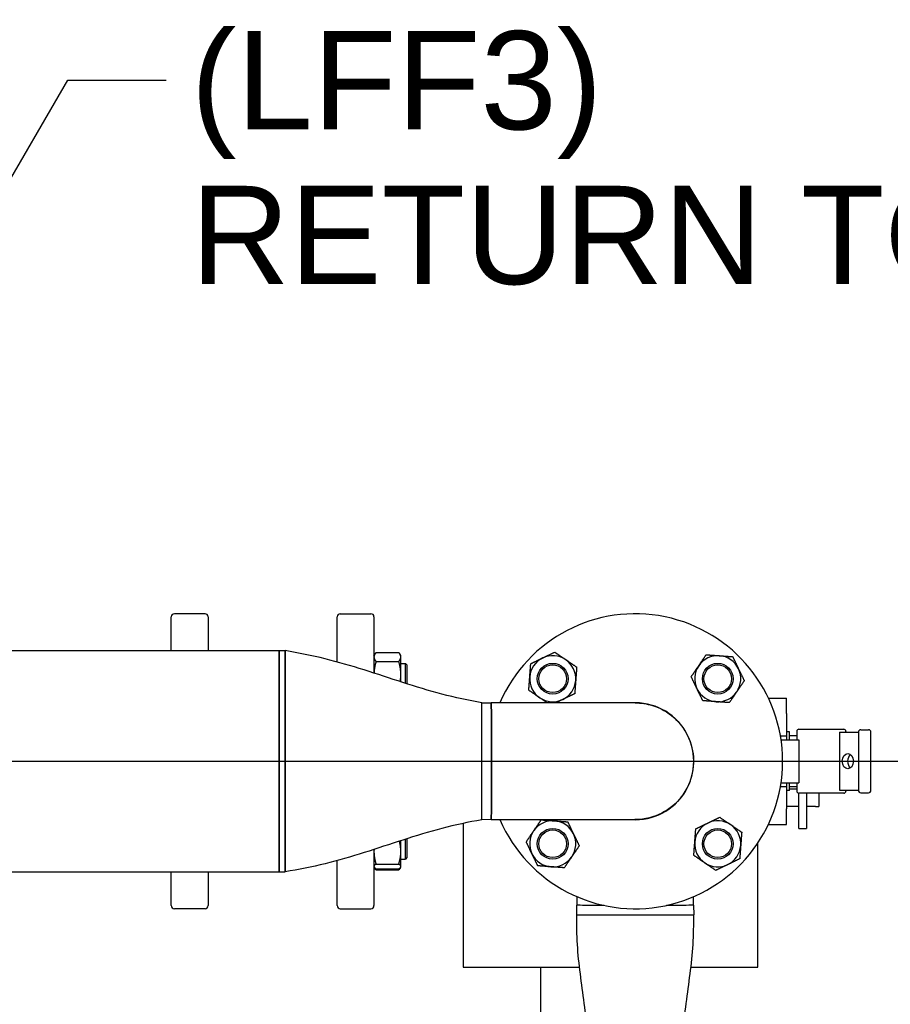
# Model space of a CAD drawing. Header units: inches. Extents: x 4 to 540, y 12 to 340.
# Tile 35 of 122: x 91 to 109, y 147 to 167. Entities that reach past the tile are written whole.
import ezdxf

# ---------------------------------------------------------------- set-up
doc = ezdxf.new("R2010")
doc.units = ezdxf.units.IN
doc.header["$LTSCALE"] = 16
doc.header["$MEASUREMENT"] = 0
doc.layers.get('0').update_dxf_attribs({"lineweight": 25})
doc.layers.get('DEFPOINTS').update_dxf_attribs({"lineweight": 25})
doc.layers.add('DIMEN', color=7, linetype='Continuous', lineweight=25)
doc.styles.get("Standard").update_dxf_attribs({"font": 'arial.ttf'})
doc.dimstyles.new('DEFAULT-ANSI', dxfattribs={"dimscale": 16, "dimtxt": 0.125, "dimasz": 0.1875, "dimexe": 0.125, "dimexo": 0.0625, "dimgap": 0.031496, "dimtad": 0, "dimtih": 1, "dimtoh": 1, "dimrnd": 1e-08, "dimzin": 4, "dimdsep": 46, "dimtxsty": 'Standard', "dimblk": 'Filled-1', "dimcen": 0.09, "dimdle": 0.393701, "dimclrd": 256, "dimclre": 256, "dimclrt": 256, "dimadec": 0, "dimazin": 1, "dimtfac": 1.504, "dimtofl": 0, "dimtmove": 0, "dimatfit": 3, "dimldrblk": 'Filled-1', "dimfxl": 1, "dimtolj": 1, "dimtzin": 4, "dimlwd": 25, "dimlwe": 25, "dimarcsym": 0})
doc.dimstyles.new('DEFAULT-ANSI$7', dxfattribs={"dimscale": 16, "dimtxt": 0.125, "dimasz": 0.125, "dimexe": 0.125, "dimexo": 0.0625, "dimgap": 0.031496, "dimtad": 0, "dimtih": 1, "dimtoh": 1, "dimrnd": 1e-08, "dimzin": 4, "dimdsep": 46, "dimtxsty": 'Standard', "dimblk": 'Filled-1', "dimcen": 0.09, "dimdle": 0.393701, "dimclrd": 256, "dimclre": 256, "dimclrt": 256, "dimadec": 0, "dimazin": 1, "dimtfac": 1.504, "dimtofl": 0, "dimtmove": 0, "dimatfit": 3, "dimldrblk": 'Filled-1', "dimfxl": 1, "dimtolj": 1, "dimtzin": 4, "dimlwd": 25, "dimlwe": 25, "dimarcsym": 0})

# ---------------------------------------------------------------- blocks, each defined once
blk = doc.blocks.new('Filled-1')
at = {"color": 0}
for p, q in [((0, 0), (-1, 0.25)), ((-1, 0.25), (-1, -0.25)), ((-1, 0), (0, 0)), ((-1, -0.25), (0, 0))]:
    blk.add_line(p, q, dxfattribs=at)
at = {"color": 0, "flags": 128}
blk.add_lwpolyline([(-1, -0.25), (0, 0), (-1, 0.25), (-1, -0.25)], dxfattribs=at)
at = {"color": 0}
blk.add_solid([(-1, -0.25), (0, 0), (-1, 0.25), (-1, -0.25)], dxfattribs=at)
blk = doc.blocks.new('*D18')
at = {"layer": 'DEFPOINTS', "color": 0, "linetype": 'Continuous'}
for p in [(87.376, 151.641), (152.07, 151.641), (130.653, 102.719)]:
    blk.add_point(p, dxfattribs=at)
at = {"layer": 'DIMEN', "linetype": 'Continuous', "lineweight": 25}
for p, q in [((88.376, 151.641), (154.07, 151.641)), ((152.07, 148.641), (152.07, 128.705)), ((152.07, 105.719), (152.07, 125.655)), ((131.653, 102.719), (154.07, 102.719))]:
    blk.add_line(p, q, dxfattribs=at)
at = {"layer": 'DIMEN', "linetype": 'Continuous', "lineweight": 25, "xscale": 3, "yscale": 3, "zscale": 3}
for p, rotation in [((152.07, 151.641), 90), ((152.07, 102.719), 270)]:
    blk.add_blockref('Filled-1', p, dxfattribs=dict(at, rotation=rotation))
at = {"layer": 'DIMEN', "linetype": 'Continuous', "lineweight": 25, "insert": (148.666, 128.201), "char_height": 2, "attachment_point": 1}
blk.add_mtext('\\A1;48.92', dxfattribs=at)

msp = doc.modelspace()

# ---------------------------------------------------------------- linework, layer by layer
for p, q in [((94.898, 154.641), (94.273, 154.641)), ((97.648, 154.641), (98.273, 154.641)), ((94.21, 153.891), (94.21, 154.579)), ((94.96, 154.579), (94.96, 153.891)), ((97.585, 153.661), (97.585, 154.579)), ((98.335, 154.579), (98.335, 153.434)), ((88.398, 153.891), (96.403, 153.891)), ((96.403, 153.891), (96.403, 149.391)), ((96.403, 151.641), (96.403, 153.891)), ((96.403, 153.891), (96.528, 153.891)), ((96.528, 149.391), (96.528, 153.891)), ((96.528, 153.891), (96.528, 149.391)), ((98.377, 153.853), (98.84, 153.853)), ((98.335, 153.789), (98.352, 153.818)), ((98.377, 153.672), (98.84, 153.672)), ((98.882, 153.789), (98.866, 153.818)), ((98.882, 153.762), (98.882, 153.789)), ((98.882, 153.406), (98.882, 153.762)), ((98.882, 153.633), (98.976, 153.633)), ((98.976, 153.227), (98.976, 153.633)), ((99.007, 153.602), (98.976, 153.633)), ((99.007, 153.602), (99.007, 153.217)), ((98.882, 153.257), (98.882, 153.406)), ((100.528, 150.451), (100.528, 152.831)), ((100.528, 150.451), (100.528, 152.831)), ((100.528, 152.831), (100.723, 152.829)), ((103.652, 152.829), (100.723, 152.829)), ((106.364, 152.925), (106.731, 152.925)), ((106.731, 152.611), (106.731, 152.925)), ((106.731, 152.611), (106.731, 152.155)), ((106.791, 152.241), (106.731, 152.241)), ((106.791, 152.078), (106.791, 152.241)), ((106.941, 152.247), (106.941, 152.078)), ((106.986, 152.292), (107.701, 152.292)), ((107.701, 152.292), (107.897, 152.292)), ((107.81, 152.232), (108.194, 152.232)), ((107.81, 152.232), (107.81, 151.05)), ((107.942, 152.247), (107.942, 152.232)), ((108.194, 152.232), (108.194, 151.05)), ((108.244, 152.282), (108.4, 152.282)), ((108.45, 151.05), (108.45, 152.232)), ((106.608, 152.155), (106.731, 152.155)), ((106.621, 152.078), (106.983, 152.078)), ((106.731, 152.155), (106.731, 152.078)), ((106.941, 152.161), (106.791, 152.161)), ((106.983, 152.078), (106.983, 151.204)), ((96.403, 149.391), (96.403, 151.641)), ((106.608, 151.127), (106.731, 151.127)), ((106.621, 151.204), (106.983, 151.204)), ((106.731, 151.204), (106.731, 151.127)), ((106.731, 151.127), (106.731, 150.671)), ((106.791, 151.048), (106.731, 151.048)), ((106.791, 151.048), (106.791, 151.204)), ((106.941, 151.121), (106.791, 151.121)), ((106.941, 151.07), (106.791, 151.07)), ((106.941, 151.204), (106.941, 151.035)), ((107.81, 151.05), (108.194, 151.05)), ((107.942, 151.05), (107.942, 151.035)), ((106.983, 150.276), (106.983, 150.99)), ((107.701, 150.99), (106.986, 150.99)), ((107.139, 150.99), (107.139, 150.276)), ((107.392, 150.99), (107.392, 150.719)), ((107.897, 150.99), (107.701, 150.99)), ((108.244, 151), (108.4, 151)), ((106.983, 150.718), (106.731, 150.718)), ((106.731, 150.357), (106.731, 150.671)), ((107.322, 150.718), (107.139, 150.718)), ((107.322, 150.718), (107.322, 150.719)), ((107.322, 150.719), (107.392, 150.719)), ((100.723, 150.454), (100.528, 150.451)), ((100.528, 150.451), (100.528, 150.451)), ((100.723, 150.454), (103.652, 150.454)), ((100.148, 150.378), (100.148, 147.454)), ((106.364, 150.357), (106.731, 150.357)), ((106.983, 150.276), (107.139, 150.276)), ((98.882, 149.805), (98.882, 150.025)), ((98.976, 149.649), (98.976, 150.055)), ((99.007, 150.065), (99.007, 149.68)), ((98.335, 149.848), (98.335, 148.704)), ((106.148, 147.454), (106.148, 149.975)), ((98.882, 149.501), (98.882, 149.805)), ((98.882, 149.649), (98.976, 149.649)), ((99.007, 149.68), (98.976, 149.649)), ((97.585, 148.704), (97.585, 149.621)), ((98.335, 149.493), (98.34, 149.485)), ((98.34, 149.485), (98.352, 149.464)), ((98.377, 149.55), (98.84, 149.55)), ((98.377, 149.452), (98.84, 149.452)), ((98.377, 149.429), (98.84, 149.429)), ((98.878, 149.485), (98.866, 149.464)), ((98.882, 149.493), (98.878, 149.485)), ((98.882, 149.493), (98.882, 149.501)), ((88.398, 149.391), (96.403, 149.391)), ((94.21, 148.704), (94.21, 149.391)), ((94.96, 149.391), (94.96, 148.704)), ((96.403, 149.391), (96.528, 149.391)), ((102.465, 148.886), (102.465, 148.711)), ((104.84, 148.711), (104.84, 148.886)), ((94.898, 148.641), (94.273, 148.641)), ((97.648, 148.641), (98.273, 148.641)), ((102.463, 148.516), (102.465, 148.711)), ((104.84, 148.711), (104.843, 148.516)), ((102.463, 148.516), (104.843, 148.516)), ((102.463, 148.516), (104.843, 148.516)), ((100.148, 147.454), (102.519, 147.454)), ((101.734, 142.201), (101.734, 147.454)), ((104.787, 147.454), (106.148, 147.454))]:
    msp.add_line(p, q)
for centre, radius in [((101.973, 153.32), 0.313), ((105.332, 153.32), 0.313), ((101.973, 153.32), 0.281), ((105.332, 153.32), 0.281), ((101.973, 149.962), 0.313), ((101.973, 149.962), 0.281), ((105.332, 149.962), 0.313), ((105.332, 149.962), 0.281)]:
    msp.add_circle(centre, radius)
for centre, radius, start, end in [((94.273, 154.579), 0.0625, 90, 180), ((94.898, 154.579), 0.0625, 0, 90), ((97.648, 154.579), 0.0625, 90, 180), ((98.273, 154.579), 0.0625, 0, 90), ((103.653, 151.641), 3, 203.318, 156.682), ((101.973, 153.32), 0.469, 115.7423, 175.7423), ((101.973, 153.32), 0.469, 55.7423, 115.7423), ((101.973, 153.32), 0.469, 355.7423, 55.7423), ((105.332, 153.32), 0.469, 85.7423, 145.7423), ((105.332, 153.32), 0.469, 25.7423, 85.7423), ((105.332, 153.32), 0.469, 145.7423, 205.7423), ((105.332, 153.32), 0.469, 325.7423, 25.7423), ((101.973, 153.32), 0.469, 175.7423, 235.7423), ((101.973, 153.32), 0.469, 295.7423, 355.7423), ((105.332, 153.32), 0.469, 205.7423, 265.7423), ((105.332, 153.32), 0.469, 265.7423, 325.7423), ((101.973, 153.32), 0.469, 235.7423, 295.7423), ((103.653, 151.641), 1.19, 266.2854, 93.7146), ((103.653, 151.641), 1.19, 266.2854, 93.7146), ((106.986, 152.247), 0.045, 90, 180), ((107.897, 152.247), 0.045, 0, 90), ((108.244, 152.232), 0.05, 90, 180), ((108.4, 152.232), 0.05, 0, 90), ((106.986, 151.035), 0.045, 180, 270), ((107.897, 151.035), 0.045, 270, 0), ((108.244, 151.05), 0.05, 180, 270), ((108.4, 151.05), 0.05, 270, 0), ((101.973, 149.962), 0.469, 85.7423, 145.7423), ((101.973, 149.962), 0.469, 25.7423, 85.7423), ((105.332, 149.962), 0.469, 55.7423, 115.7423), ((101.973, 149.962), 0.469, 145.7423, 205.7423), ((105.332, 149.962), 0.469, 115.7423, 175.7423), ((105.332, 149.962), 0.469, 355.7423, 55.7423), ((101.973, 149.962), 0.469, 325.7423, 25.7423), ((105.332, 149.962), 0.469, 175.7423, 235.7423), ((105.332, 149.962), 0.469, 295.7423, 355.7423), ((101.973, 149.962), 0.469, 205.7423, 265.7423), ((101.973, 149.962), 0.469, 265.7423, 325.7423), ((105.332, 149.962), 0.469, 235.7423, 295.7423), ((94.273, 148.704), 0.0625, 180, 270), ((94.898, 148.704), 0.0625, 270, 0), ((97.648, 148.704), 0.0625, 180, 270), ((98.273, 148.704), 0.0625, 270, 0)]:
    msp.add_arc(centre, radius, start, end)
msp.add_ellipse((107.98, 151.641), major_axis=(0, 0.156), ratio=0.718279)
msp.add_ellipse((108.088, 151.641), major_axis=(0, 0.156), ratio=0.718279, start_param=0.504701, end_param=2.636892)
for points, knots in [([(100.528, 152.831), (100.256, 152.881), (99.986, 152.936), (99.452, 153.077), (99.188, 153.159), (98.661, 153.327), (98.399, 153.415), (97.871, 153.581), (97.607, 153.659), (97.071, 153.792), (96.8, 153.842), (96.528, 153.891)], [0, 0, 0, 0, 2.103669, 2.103669, 4.207339, 4.207339, 6.311008, 6.311008, 8.414677, 8.414677, 10.518346, 10.518346, 10.518346, 10.518346]), ([(100.723, 150.454), (100.723, 150.454), (100.723, 150.466), (100.724, 150.534), (100.724, 150.617), (100.724, 150.844), (100.724, 150.985), (100.724, 151.307), (100.725, 151.488), (100.725, 151.835), (100.724, 152), (100.724, 152.294), (100.724, 152.425), (100.724, 152.642), (100.724, 152.726), (100.723, 152.811), (100.723, 152.829), (100.723, 152.829)], [-17.41445, -17.41445, -17.41445, -17.41445, -16.730073, -16.730073, -15.478877, -15.478877, -14.263079, -14.263079, -12.999422, -12.999422, -11.835144, -11.835144, -10.71695, -10.71695, -9.538954, -9.538954, -8.709706, -8.709706, -8.709706, -8.709706]), ([(100.723, 152.829), (100.723, 152.829), (100.723, 152.811), (100.724, 152.726), (100.724, 152.642), (100.724, 152.425), (100.724, 152.294), (100.724, 152), (100.725, 151.835), (100.725, 151.488), (100.724, 151.307), (100.724, 150.985), (100.724, 150.844), (100.724, 150.617), (100.724, 150.534), (100.723, 150.466), (100.723, 150.454), (100.723, 150.454)], [8.709706, 8.709706, 8.709706, 8.709706, 9.538954, 9.538954, 10.71695, 10.71695, 11.835144, 11.835144, 12.999422, 12.999422, 14.263079, 14.263079, 15.478877, 15.478877, 16.730073, 16.730073, 17.41445, 17.41445, 17.41445, 17.41445]), ([(103.652, 152.829), (103.77, 152.829), (103.889, 152.811), (104.163, 152.726), (104.313, 152.642), (104.558, 152.425), (104.656, 152.294), (104.796, 152), (104.835, 151.835), (104.843, 151.488), (104.806, 151.307), (104.657, 150.985), (104.549, 150.844), (104.279, 150.617), (104.116, 150.534), (103.848, 150.466), (103.751, 150.454), (103.653, 150.454)], [-8.704808, -8.704808, -8.704808, -8.704808, -7.875496, -7.875496, -6.6975, -6.6975, -5.579306, -5.579306, -4.415028, -4.415028, -3.151371, -3.151371, -1.935573, -1.935573, -0.684377, -0.684377, 0, 0, 0, 0]), ([(103.652, 152.829), (103.77, 152.829), (103.889, 152.811), (104.163, 152.726), (104.313, 152.642), (104.558, 152.425), (104.656, 152.294), (104.796, 152), (104.835, 151.835), (104.843, 151.488), (104.806, 151.307), (104.657, 150.985), (104.549, 150.844), (104.279, 150.617), (104.116, 150.534), (103.848, 150.466), (103.751, 150.454), (103.653, 150.454)], [-8.704808, -8.704808, -8.704808, -8.704808, -7.87551, -7.87551, -6.697511, -6.697511, -5.579316, -5.579316, -4.415035, -4.415035, -3.151376, -3.151376, -1.935577, -1.935577, -0.684378, -0.684378, 0, 0, 0, 0]), ([(100.528, 150.451), (100.256, 150.401), (99.986, 150.346), (99.452, 150.205), (99.188, 150.123), (98.661, 149.955), (98.399, 149.867), (97.871, 149.701), (97.607, 149.623), (97.071, 149.49), (96.8, 149.44), (96.528, 149.391)], [0, 0, 0, 0, 2.103669, 2.103669, 4.207339, 4.207339, 6.311008, 6.311008, 8.414677, 8.414677, 10.518346, 10.518346, 10.518346, 10.518346]), ([(103.02, 148.709), (102.903, 148.709), (102.799, 148.709), (102.61, 148.71), (102.534, 148.71), (102.476, 148.711), (102.465, 148.711), (102.465, 148.711)], [-2.7971, -2.7971, -2.7971, -2.7971, -1.83208, -1.83208, -0.632557, -0.632557, -0.002039, -0.002039, -0.002039, -0.002039]), ([(103.02, 148.709), (102.903, 148.709), (102.799, 148.709), (102.61, 148.71), (102.534, 148.71), (102.475, 148.711), (102.465, 148.711), (102.465, 148.711)], [-2.7971, -2.7971, -2.7971, -2.7971, -1.832079, -1.832079, -0.632557, -0.632557, 0, 0, 0, 0]), ([(104.84, 148.711), (104.84, 148.711), (104.84, 148.711), (104.84, 148.711), (104.84, 148.711), (104.822, 148.711), (104.737, 148.71), (104.652, 148.71), (104.467, 148.709), (104.38, 148.709), (104.286, 148.709)], [-8.709642, -8.709642, -8.709642, -8.709642, -8.707225, -8.707225, -8.707225, -7.875496, -7.875496, -6.696847, -6.696847, -5.914588, -5.914588, -5.914588, -5.914588]), ([(104.84, 148.711), (104.84, 148.711), (104.84, 148.711), (104.84, 148.711), (104.84, 148.711), (104.822, 148.711), (104.737, 148.71), (104.652, 148.71), (104.467, 148.709), (104.38, 148.709), (104.286, 148.709)], [-8.709642, -8.709642, -8.709642, -8.709642, -8.707223, -8.707223, -8.707223, -7.875495, -7.875495, -6.696846, -6.696846, -5.914588, -5.914588, -5.914588, -5.914588]), ([(102.703, 145.516), (102.702, 145.717), (102.698, 145.918), (102.666, 146.318), (102.642, 146.517), (102.589, 146.916), (102.561, 147.115), (102.51, 147.514), (102.489, 147.714), (102.463, 148.114), (102.462, 148.315), (102.463, 148.516)], [0, 0, 0, 0, 1.529983, 1.529983, 3.059965, 3.059965, 4.589948, 4.589948, 6.11993, 6.11993, 7.649913, 7.649913, 7.649913, 7.649913]), ([(104.603, 145.516), (104.603, 145.717), (104.608, 145.918), (104.64, 146.318), (104.664, 146.517), (104.716, 146.916), (104.745, 147.115), (104.795, 147.514), (104.817, 147.714), (104.843, 148.114), (104.843, 148.315), (104.843, 148.516)], [0, 0, 0, 0, 1.529983, 1.529983, 3.059965, 3.059965, 4.589948, 4.589948, 6.11993, 6.11993, 7.649913, 7.649913, 7.649913, 7.649913])]:
    msp.add_open_spline(points, degree=3, knots=knots)
for points, weights in [([(98.377, 153.853), (98.335, 153.804), (98.335, 153.762)], [1.10906450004, 1.0930923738, 1]), ([(98.882, 153.762), (98.882, 153.804), (98.84, 153.853)], [1, 1.0930923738, 1.10906450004]), ([(101.77, 153.743), (101.883, 153.797), (102.014, 153.86)], [1, 1.0930923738, 1.10906450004]), ([(102.014, 153.86), (102.133, 153.779), (102.237, 153.708)], [1.10906450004, 1.0930923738, 1]), ([(98.335, 153.762), (98.335, 153.72), (98.377, 153.672)], [1, 1.0930923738, 1.10906450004]), ([(98.377, 153.672), (98.34, 153.544), (98.336, 153.434)], [1.10906450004, 1.09478741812, 1.01889031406]), ([(98.84, 153.672), (98.882, 153.72), (98.882, 153.762)], [1.10906450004, 1.0930923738, 1]), ([(98.882, 153.406), (98.882, 153.529), (98.84, 153.672)], [1, 1.0930923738, 1.10906450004]), ([(101.526, 153.625), (101.657, 153.688), (101.77, 153.743)], [1.10906450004, 1.0930923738, 1]), ([(102.237, 153.708), (102.341, 153.637), (102.461, 153.556)], [1, 1.0930923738, 1.10906450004]), ([(104.945, 153.584), (105.015, 153.688), (105.097, 153.808)], [1, 1.0930923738, 1.10906450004]), ([(105.097, 153.808), (105.242, 153.797), (105.367, 153.788)], [1.10906450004, 1.0930923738, 1]), ([(105.367, 153.788), (105.492, 153.779), (105.637, 153.768)], [1, 1.0930923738, 1.10906450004]), ([(105.637, 153.768), (105.7, 153.637), (105.754, 153.524)], [1.10906450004, 1.0930923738, 1]), ([(101.506, 153.355), (101.515, 153.48), (101.526, 153.625)], [1, 1.0930923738, 1.10906450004]), ([(102.461, 153.556), (102.45, 153.411), (102.441, 153.286)], [1.10906450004, 1.0930923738, 1]), ([(104.792, 153.361), (104.874, 153.48), (104.945, 153.584)], [1.10906450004, 1.0930923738, 1]), ([(105.754, 153.524), (105.809, 153.411), (105.872, 153.28)], [1, 1.0930923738, 1.10906450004]), ([(98.869, 153.261), (98.882, 153.335), (98.882, 153.406)], [1.07905441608, 1.05118398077, 1]), ([(101.486, 153.085), (101.497, 153.23), (101.506, 153.355)], [1.10906450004, 1.0930923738, 1]), ([(102.441, 153.286), (102.431, 153.16), (102.421, 153.016)], [1, 1.0930923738, 1.10906450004]), ([(104.91, 153.117), (104.855, 153.23), (104.792, 153.361)], [1, 1.0930923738, 1.10906450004]), ([(105.872, 153.28), (105.79, 153.16), (105.72, 153.057)], [1.10906450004, 1.0930923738, 1]), ([(101.709, 152.933), (101.606, 153.004), (101.486, 153.085)], [1, 1.0930923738, 1.10906450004]), ([(105.027, 152.873), (104.964, 153.004), (104.91, 153.117)], [1.10906450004, 1.0930923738, 1]), ([(105.72, 153.057), (105.649, 152.953), (105.567, 152.833)], [1, 1.0930923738, 1.10906450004]), ([(101.863, 152.829), (101.783, 152.883), (101.709, 152.933)], [1.09200400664, 1.06453050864, 1]), ([(102.177, 152.898), (102.107, 152.864), (102.033, 152.829)], [1, 1.05581334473, 1.08390521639]), ([(102.421, 153.016), (102.29, 152.953), (102.177, 152.898)], [1.10906450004, 1.0930923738, 1]), ([(105.297, 152.853), (105.172, 152.862), (105.027, 152.873)], [1, 1.0930923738, 1.10906450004]), ([(105.567, 152.833), (105.423, 152.844), (105.297, 152.853)], [1.10906450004, 1.0930923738, 1]), ([(101.586, 150.226), (101.657, 150.329), (101.738, 150.449)], [1, 1.0930923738, 1.10906450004]), ([(101.738, 150.449), (101.883, 150.438), (102.008, 150.429)], [1.10906450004, 1.0930923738, 1]), ([(102.008, 150.429), (102.133, 150.42), (102.278, 150.409)], [1, 1.0930923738, 1.10906450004]), ([(105.129, 150.384), (105.242, 150.438), (105.372, 150.501)], [1, 1.0930923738, 1.10906450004]), ([(105.372, 150.501), (105.492, 150.42), (105.596, 150.349)], [1.10906450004, 1.0930923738, 1]), ([(101.434, 150.002), (101.515, 150.122), (101.586, 150.226)], [1.10906450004, 1.0930923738, 1]), ([(102.278, 150.409), (102.341, 150.278), (102.396, 150.165)], [1.10906450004, 1.0930923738, 1]), ([(104.865, 149.996), (104.874, 150.122), (104.885, 150.266)], [1, 1.0930923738, 1.10906450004]), ([(104.885, 150.266), (105.015, 150.329), (105.129, 150.384)], [1.10906450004, 1.0930923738, 1]), ([(105.596, 150.349), (105.7, 150.278), (105.82, 150.197)], [1, 1.0930923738, 1.10906450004]), ([(102.396, 150.165), (102.45, 150.052), (102.513, 149.921)], [1, 1.0930923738, 1.10906450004]), ([(105.82, 150.197), (105.809, 150.052), (105.8, 149.927)], [1.10906450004, 1.0930923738, 1]), ([(98.337, 149.848), (98.335, 149.827), (98.335, 149.805)], [1.02944215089, 1.01583706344, 1]), ([(98.882, 149.805), (98.882, 149.905), (98.853, 150.016)], [1, 1.07758577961, 1.1016036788]), ([(101.551, 149.758), (101.497, 149.871), (101.434, 150.002)], [1, 1.0930923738, 1.10906450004]), ([(102.513, 149.921), (102.431, 149.802), (102.361, 149.698)], [1.10906450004, 1.0930923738, 1]), ([(104.845, 149.727), (104.855, 149.871), (104.865, 149.996)], [1.10906450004, 1.0930923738, 1]), ([(105.8, 149.927), (105.79, 149.802), (105.779, 149.657)], [1, 1.0930923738, 1.10906450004]), ([(98.335, 149.805), (98.335, 149.687), (98.377, 149.55)], [1, 1.0930923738, 1.10906450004]), ([(98.84, 149.55), (98.882, 149.687), (98.882, 149.805)], [1.10906450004, 1.0930923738, 1]), ([(101.669, 149.514), (101.606, 149.645), (101.551, 149.758)], [1.10906450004, 1.0930923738, 1]), ([(102.361, 149.698), (102.29, 149.594), (102.208, 149.474)], [1, 1.0930923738, 1.10906450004]), ([(105.068, 149.574), (104.964, 149.645), (104.845, 149.727)], [1, 1.0930923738, 1.10906450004]), ([(105.779, 149.657), (105.649, 149.594), (105.536, 149.539)], [1.10906450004, 1.0930923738, 1]), ([(98.377, 149.55), (98.335, 149.524), (98.335, 149.501)], [1.10906450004, 1.0930923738, 1]), ([(98.335, 149.501), (98.335, 149.478), (98.377, 149.452)], [1, 1.0930923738, 1.10906450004]), ([(98.377, 149.429), (98.361, 149.448), (98.352, 149.464)], [1.10906450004, 1.10302287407, 1.08594679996]), ([(98.364, 149.46), (98.37, 149.445), (98.377, 149.429)], [1.10147353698, 1.10636803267, 1.10906450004]), ([(98.882, 149.501), (98.882, 149.524), (98.84, 149.55)], [1, 1.0930923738, 1.10906450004]), ([(98.84, 149.452), (98.882, 149.478), (98.882, 149.501)], [1.10906450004, 1.0930923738, 1]), ([(98.866, 149.464), (98.856, 149.448), (98.84, 149.429)], [1.08594679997, 1.10302287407, 1.10906450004]), ([(98.84, 149.429), (98.847, 149.445), (98.853, 149.46)], [1.10906450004, 1.10636803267, 1.10147353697]), ([(101.939, 149.494), (101.813, 149.504), (101.669, 149.514)], [1, 1.0930923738, 1.10906450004]), ([(102.208, 149.474), (102.064, 149.485), (101.939, 149.494)], [1.10906450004, 1.0930923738, 1]), ([(105.292, 149.422), (105.172, 149.504), (105.068, 149.574)], [1.10906450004, 1.0930923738, 1]), ([(105.536, 149.539), (105.423, 149.485), (105.292, 149.422)], [1, 1.0930923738, 1.10906450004])]:
    msp.add_rational_spline(points, weights, degree=2)
for points in [[(100.723, 150.454), (100.723, 150.454), (100.723, 150.454), (100.723, 150.454)], [(100.723, 150.454), (100.723, 150.454), (100.723, 150.454), (100.723, 150.454)], [(103.653, 150.454), (103.65, 150.454), (103.648, 150.454), (103.646, 150.454)], [(103.653, 150.454), (103.653, 150.454), (103.652, 150.454), (103.652, 150.454)]]:
    msp.add_open_spline(points, degree=3)

# ---------------------------------------------------------------- texts
at = {"layer": 'DIMEN', "insert": (94.606, 166.495), "char_height": 2, "width": 24.53201, "attachment_point": 1, "line_spacing_factor": 0.944221}
msp.add_mtext('{(LFF3)\\PRETURN TO TANK}', dxfattribs=at)

# ---------------------------------------------------------------- dimensions: what is measured, and where the dimension line sits
at = {"layer": 'DIMEN', "linetype": 'Continuous', "lineweight": 25}
dim = msp.add_linear_dim(base=(152.07, 151.641), p1=(130.653, 102.719), p2=(87.376, 151.641), angle=90, dimstyle='DEFAULT-ANSI', override={"dimdec": 2, "dimtp": 0, "dimtm": 0, "dimtdec": 2, "dimatfit": 1}, dxfattribs=at)
dim.commit()
dim.dimension.update_dxf_attribs({"geometry": '*D18', "text_midpoint": (152.07, 127.18), "dimtype": 160})

# ---------------------------------------------------------------- leaders
at = {"layer": 'DIMEN', "linetype": 'Continuous', "lineweight": 25, "annotation_type": 0, "has_hookline": 1, "hookline_direction": 0, "text_width": 24.3}
msp.add_leader([(84.991, 153.248), (92.102, 165.495), (94.102, 165.495)], dimstyle='DEFAULT-ANSI$7', override={"dimtad": 0}, dxfattribs=at)

doc.saveas('drawing.dxf')
